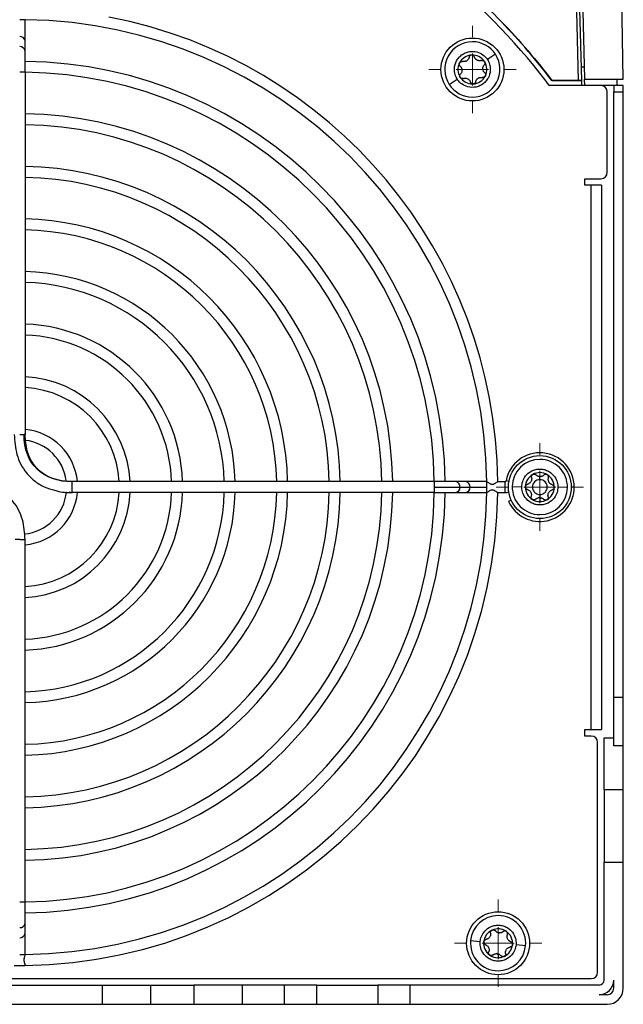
# Model space of a CAD drawing. Header units: millimetres. Extents: x -945 to 1227, y -951 to 1232.
# Tile 5 of 171: x 257 to 351, y -643 to -490. Entities that reach past the tile are written whole.
import ezdxf

# ---------------------------------------------------------------- set-up
doc = ezdxf.new("R2010")
doc.units = ezdxf.units.MM

# ---------------------------------------------------------------- blocks, each defined once
blk = doc.blocks.new('SW_CENTERMARKSYMBOL_11')
at = {"color": 0, "linetype": 'Continuous', "lineweight": 18}
for p, q in [((0, 5), (0, 6.8)), ((0, 0), (0, 2.5)), ((-5, 0), (-6.8, 0)), ((0, 0), (-2.5, 0)), ((0, 0), (0, -2.5)), ((0, 0), (2.5, 0)), ((5, 0), (6.8, 0)), ((0, -5), (0, -6.8))]:
    blk.add_line(p, q, dxfattribs=at)
blk = doc.blocks.new('SW_CENTERMARKSYMBOL_15')
at = {"color": 0, "linetype": 'Continuous', "lineweight": 18}
for p, q in [((0, 5), (0, 6.8)), ((0, 0), (0, 2.5)), ((-5, 0), (-6.8, 0)), ((0, 0), (-2.5, 0)), ((0, 0), (0, -2.5)), ((0, 0), (2.5, 0)), ((5, 0), (6.8, 0)), ((0, -5), (0, -6.8))]:
    blk.add_line(p, q, dxfattribs=at)
blk = doc.blocks.new('SW_CENTERMARKSYMBOL_16')
at = {"color": 0, "linetype": 'Continuous', "lineweight": 18}
for p, q in [((0, 5), (0, 6.8)), ((0, 0), (0, 2.5)), ((-5, 0), (-6.8, 0)), ((0, 0), (-2.5, 0)), ((0, 0), (0, -2.5)), ((0, 0), (2.5, 0)), ((5, 0), (6.8, 0)), ((0, -5), (0, -6.8))]:
    blk.add_line(p, q, dxfattribs=at)

msp = doc.modelspace()

# ---------------------------------------------------------------- linework, layer by layer
at = {"color": 7, "linetype": 'Continuous', "lineweight": 25}
for p, q in [((351.153, -499.173), (350.49, -461.173)), ((344.331, -468.12), (345.144, -499.173)), ((343.586, -477.873), (344.149, -499.388)), ((344.086, -477.86), (344.65, -499.401)), ((258.02, -489.923), (257.17, -489.923)), ((258.02, -489.923), (258.02, -489.922)), ((258.02, -489.924), (258.02, -489.923)), ((258.02, -493.226), (258.02, -489.924)), ((258.02, -494.797), (258.02, -493.226)), ((258.02, -497.284), (258.02, -494.797)), ((331.262, -495.308), (330.006, -496.128)), ((258.02, -498.101), (258.02, -497.284)), ((345.095, -497.293), (344.595, -497.293)), ((258.02, -498.101), (257.17, -498.101)), ((258.02, -498.101), (258.02, -554.495)), ((324.062, -500.012), (325.318, -499.191)), ((339.624, -500.173), (339.136, -499.476)), ((340.021, -499.412), (339.75, -499.025)), ((339.77, -499.011), (340.033, -499.388)), ((340.033, -499.388), (340.021, -499.412)), ((344.65, -499.412), (340.021, -499.412)), ((340.033, -499.388), (344.149, -499.388)), ((344.65, -499.401), (344.65, -499.412)), ((344.65, -499.412), (344.67, -500.173)), ((345.144, -499.173), (351.153, -499.173)), ((345.17, -500.173), (345.144, -499.173)), ((350.153, -499.173), (350.17, -500.173)), ((327.67, -499.908), (327.67, -499.923)), ((347.67, -500.173), (339.624, -500.173)), ((349.67, -500.173), (347.67, -500.173)), ((351.17, -500.173), (349.67, -500.173)), ((349.67, -500.173), (349.67, -500.265)), ((349.67, -500.265), (349.67, -501.173)), ((351.17, -501.173), (351.17, -500.173)), ((348.67, -513.673), (348.67, -501.173)), ((349.67, -501.173), (351.17, -501.173)), ((349.67, -595.424), (349.67, -501.173)), ((351.17, -595.424), (351.17, -501.173)), ((345.17, -514.673), (347.67, -514.673)), ((345.17, -515.673), (345.17, -514.673)), ((346.17, -515.673), (345.17, -515.673)), ((346.17, -600.423), (346.17, -515.673)), ((347.772, -515.673), (346.17, -515.673)), ((347.772, -515.673), (347.772, -600.423)), ((265.348, -561.826), (265, -561.792)), ((321.743, -561.823), (265.348, -561.823)), ((322.929, -561.823), (321.743, -561.823)), ((321.743, -562.673), (321.743, -561.823)), ((325.046, -561.823), (322.929, -561.823)), ((326.617, -561.823), (325.046, -561.823)), ((329.92, -561.823), (326.617, -561.823)), ((329.92, -562.673), (329.92, -561.823)), ((329.92, -561.823), (329.921, -561.823)), ((331.61, -561.823), (332.762, -561.823)), ((332.762, -563.523), (332.762, -561.823)), ((333.352, -561.782), (332.91, -561.7)), ((338.17, -561.517), (338.17, -561.047)), ((265.091, -563.501), (265.199, -563.505)), ((321.743, -563.523), (265.348, -563.523)), ((321.743, -563.523), (321.743, -562.673)), ((321.743, -562.673), (325.738, -562.673)), ((321.743, -563.523), (322.559, -563.523)), ((322.559, -563.523), (325.046, -563.523)), ((325.046, -563.523), (326.617, -563.523)), ((325.738, -562.673), (327.309, -562.673)), ((326.617, -563.523), (329.92, -563.523)), ((327.309, -562.673), (329.92, -562.673)), ((329.92, -563.523), (329.92, -562.673)), ((329.92, -563.523), (329.92, -563.523)), ((329.92, -563.523), (329.921, -563.523)), ((331.61, -563.523), (332.762, -563.523)), ((333.871, -562.579), (335.371, -562.606)), ((338.17, -563.828), (338.17, -564.299)), ((342.47, -562.735), (340.97, -562.708)), ((343.52, -562.673), (343.07, -562.673)), ((338.17, -564.304), (338.17, -564.923)), ((258.02, -627.245), (258.02, -570.851)), ((349.67, -602.942), (349.67, -595.424)), ((351.17, -595.424), (349.67, -595.424)), ((351.17, -602.942), (351.17, -595.424)), ((345.17, -600.423), (346.17, -600.423)), ((345.17, -601.423), (345.17, -600.423)), ((346.17, -600.423), (347.772, -600.423)), ((346.17, -601.423), (345.17, -601.423)), ((348.17, -601.673), (349.67, -601.673)), ((348.17, -609.799), (348.17, -601.673)), ((347.17, -638.173), (347.17, -602.423)), ((351.17, -602.942), (349.67, -602.942)), ((351.17, -609.799), (351.17, -602.942)), ((351.17, -609.799), (348.17, -609.799)), ((348.17, -609.799), (348.17, -621.075)), ((351.17, -621.075), (351.17, -609.799)), ((348.17, -639.423), (348.17, -621.075)), ((348.17, -621.075), (351.17, -621.075)), ((351.17, -640.673), (351.17, -621.075)), ((257.17, -627.245), (258.02, -627.245)), ((258.02, -630.548), (258.02, -627.245)), ((258.02, -632.12), (258.02, -630.548)), ((258.02, -635.423), (258.02, -632.12)), ((327.391, -633.249), (328.885, -633.391)), ((335.953, -634.066), (334.459, -633.923)), ((257.17, -635.423), (258.02, -635.423)), ((258.02, -635.423), (258.02, -635.472)), ((331.67, -635.32), (331.67, -635.923)), ((256.32, -637.123), (258.02, -637.123)), ((258.02, -637.063), (258.02, -637.123)), ((70.17, -639.173), (346.17, -639.173)), ((146.272, -640.173), (270.069, -640.173)), ((270.069, -643.173), (270.069, -640.173)), ((270.069, -640.173), (277.586, -640.173)), ((277.586, -643.173), (277.586, -640.173)), ((277.586, -640.173), (284.31, -640.173)), ((284.31, -640.173), (284.31, -643.173)), ((291.827, -640.173), (284.31, -640.173)), ((291.827, -640.173), (291.827, -643.173)), ((298.42, -640.173), (291.827, -640.173)), ((298.42, -643.173), (298.42, -640.173)), ((303.42, -640.173), (298.42, -640.173)), ((303.42, -643.173), (303.42, -640.173)), ((303.42, -640.173), (312.92, -640.173)), ((312.92, -640.173), (312.92, -643.173)), ((317.92, -640.173), (312.92, -640.173)), ((317.92, -640.173), (317.92, -643.173)), ((347.42, -640.173), (317.92, -640.173)), ((337.67, -640.17), (325.67, -640.17)), ((325.67, -640.17), (325.67, -640.173)), ((337.67, -640.17), (337.67, -640.173)), ((349.67, -640.673), (349.67, -639.423)), ((348.67, -641.673), (347.42, -641.673)), ((146.272, -643.173), (270.069, -643.173)), ((270.069, -643.173), (277.586, -643.173)), ((277.586, -643.173), (284.31, -643.173)), ((284.31, -643.173), (291.827, -643.173)), ((291.827, -643.173), (298.42, -643.173)), ((298.42, -643.173), (303.42, -643.173)), ((303.42, -643.173), (312.92, -643.173)), ((312.92, -643.173), (317.92, -643.173)), ((317.92, -643.173), (348.67, -643.173))]:
    msp.add_line(p, q, dxfattribs=at)
at = {"color": 250, "linetype": 'Continuous', "lineweight": 25}
msp.add_line((265.091, -563.501), (264.892, -563.473), dxfattribs=at)
at = {"color": 7, "linetype": 'Continuous', "lineweight": 25, "flags": 128}
msp.add_lwpolyline([(339.77, -499.011), (339.759, -499.019), (339.75, -499.025)], dxfattribs=at)
at = {"color": 7, "linetype": 'Continuous', "lineweight": 25}
for centre in [(327.67, -497.673), (338.17, -562.673), (331.67, -633.673)]:
    msp.add_circle(centre, 4.9, dxfattribs=at)
for centre, radius, start, end in [((257.17, -562.673), 103.5, 37.63269, 51.30526), ((257.17, -562.673), 72.75, 0.6648, 89.3352), ((257.17, -562.673), 74.45, 0.64962, 79.24515), ((327.662, -497.66), 4.3, 90, 213.15762), ((327.662, -497.66), 4.3, 33.15762, 90), ((257.17, -562.673), 66.272, 0.73489, 89.26511), ((327.67, -497.673), 2.25, 93.15762, 153.15762), ((327.67, -497.673), 1.631, 120.22377, 126.09147), ((326.315, -495.597), 0.854, 297.54828, 308.76696), ((327.67, -497.673), 2.25, 33.15762, 93.15762), ((327.662, -497.66), 4.3, 270, 33.15762), ((327.67, -497.673), 2.25, 333.15762, 33.15762), ((327.67, -497.673), 2.25, 153.15762, 213.15762), ((257.17, -562.673), 64.572, 0.75424, 89.24576), ((327.67, -497.673), 2.25, 213.15762, 270), ((327.67, -497.673), 2.25, 273.15762, 333.15762), ((327.67, -497.673), 1.631, 300.22377, 306.09147), ((329.026, -499.748), 0.854, 117.54828, 128.76696), ((327.662, -497.66), 4.3, 213.15762, 270), ((327.67, -497.673), 2.25, 270, 273.15762), ((347.67, -501.173), 1, 0, 90), ((257.17, -562.673), 58.094, 0.83834, 89.16166), ((257.17, -562.673), 56.394, 0.86362, 89.13638), ((257.17, -562.673), 49.917, 0.9757, 89.0243), ((257.17, -562.673), 48.217, 1.01011, 88.98989), ((347.67, -513.673), 1, 270, 0), ((257.17, -562.673), 41.739, 1.16689, 88.83311), ((257.17, -562.673), 40.039, 1.21644, 88.78356), ((257.17, -562.673), 33.561, 1.45128, 88.54872), ((257.17, -562.673), 31.861, 1.52873, 88.47127), ((257.17, -562.673), 25.383, 1.919, 88.081), ((257.17, -562.673), 23.683, 2.0568, 87.9432), ((257.17, -562.673), 17.206, 2.83172, 87.16828), ((257.17, -562.673), 15.506, 3.14248, 86.85752), ((257.17, -562.673), 9.028, 5.40262, 84.59738), ((257.17, -562.673), 7.328, 7.53143, 83.34896), ((338.17, -562.673), 5.35, 0, 169.52432), ((338.171, -562.657), 4.3, 90, 178.958), ((338.171, -562.657), 4.3, 358.958, 90), ((338.17, -562.673), 2.25, 118.958, 178.958), ((338.17, -562.673), 2.25, 58.958, 118.958), ((338.17, -562.673), 2.25, 358.958, 58.958), ((332.762, -561.673), 0.15, 270, 349.52432), ((338.17, -562.673), 1.155, 90, 270), ((338.17, -562.673), 1.631, 86.02415, 91.89185), ((338.216, -560.194), 0.854, 263.34866, 270), ((338.17, -562.673), 1.155, 270, 90), ((338.216, -560.194), 0.854, 270, 274.56734), ((257.17, -562.673), 7.328, 275.71347, 354.18279), ((257.17, -562.673), 72.75, 270.62637, 359.3352), ((257.17, -562.673), 74.45, 270.61203, 359.35038), ((257.17, -562.673), 9.028, 275.40262, 354.59738), ((257.17, -562.673), 48.217, 271.01011, 358.98989), ((257.17, -562.673), 49.917, 270.9757, 359.0243), ((257.17, -562.673), 40.039, 271.21644, 358.78356), ((257.17, -562.673), 41.739, 271.16689, 358.83311), ((257.17, -562.673), 31.861, 271.52873, 358.47127), ((257.17, -562.673), 33.561, 271.45128, 358.54872), ((257.17, -562.673), 23.683, 272.0568, 357.9432), ((257.17, -562.673), 25.383, 271.919, 358.081), ((257.17, -562.673), 15.506, 273.14248, 356.85752), ((257.17, -562.673), 17.206, 272.83172, 357.16828), ((257.17, -562.673), 56.394, 270.86362, 359.13638), ((257.17, -562.673), 58.094, 270.83834, 359.16166), ((257.17, -562.673), 64.572, 270.75424, 359.24576), ((257.17, -562.673), 66.272, 270.73489, 359.26511), ((332.762, -561.673), 1.85, 270, 287.87167), ((338.17, -562.673), 5.35, 204.62112, 0), ((338.171, -562.657), 4.3, 178.958, 270), ((338.17, -562.673), 2.25, 178.958, 238.958), ((338.171, -562.657), 4.3, 270, 358.958), ((338.17, -562.673), 2.25, 298.958, 358.958), ((338.17, -562.673), 2.25, 238.958, 270), ((338.125, -565.152), 0.854, 83.34866, 94.56734), ((338.17, -562.673), 1.631, 266.02415, 270), ((338.17, -562.673), 1.631, 270, 271.89185), ((338.17, -562.673), 2.25, 270, 298.958), ((346.17, -602.423), 1, 0, 90), ((331.672, -633.657), 4.3, 90, 174.54724), ((331.672, -633.657), 4.3, 354.54724, 90), ((331.67, -633.673), 2.25, 114.54724, 174.54724), ((331.67, -633.673), 2.25, 54.54724, 114.54724), ((331.67, -633.673), 1.631, 81.61339, 87.4811), ((331.906, -631.205), 0.854, 258.9379, 270), ((331.906, -631.205), 0.854, 270, 270.15658), ((331.67, -633.673), 2.25, 354.54724, 54.54724), ((331.672, -633.657), 4.3, 174.54724, 270), ((331.67, -633.673), 2.25, 174.54724, 234.54724), ((331.672, -633.657), 4.3, 270, 354.54724), ((331.67, -633.673), 2.25, 294.54724, 354.54724), ((331.67, -633.673), 2.25, 234.54724, 270), ((331.67, -633.673), 1.631, 261.61339, 267.4811), ((331.435, -636.141), 0.854, 78.9379, 90.15658), ((331.67, -633.673), 2.25, 270, 294.54724), ((346.17, -638.173), 1, 270, 0), ((347.42, -639.423), 2.25, 270, 0), ((347.42, -639.423), 0.75, 270, 0), ((348.67, -640.673), 2.5, 270, 360), ((348.67, -640.673), 1, 270, 360)]:
    msp.add_arc(centre, radius, start, end, dxfattribs=at)
at = {"color": 250, "linetype": 'Continuous', "lineweight": 25}
for centre, start, end in [((257.242, -493.314), 6.46682, 95.25864), ((257.242, -494.885), 6.46682, 95.25864), ((324.958, -562.601), 354.74136, 83.53318), ((326.529, -562.601), 354.74136, 83.53318), ((324.958, -562.745), 276.46682, 5.25864), ((326.529, -562.745), 276.46682, 5.25864), ((257.242, -630.46), 264.74136, 353.53318), ((257.242, -632.031), 264.74136, 353.53318)]:
    msp.add_arc(centre, 0.783, start, end, dxfattribs=at)
at = {"color": 7, "linetype": 'Continuous', "lineweight": 25}
for points, knots in [([(339.75, -499.025), (337.225, -495.745), (334.494, -492.603), (328.676, -486.67), (325.589, -483.878), (322.359, -481.289)], [0, 0, 0, 0, 0.5, 0.5, 1, 1, 1, 1]), ([(322.374, -481.27), (325.605, -483.86), (328.693, -486.653), (334.512, -492.587), (337.243, -495.729), (339.77, -499.011)], [0, 0, 0, 0, 0.5, 0.5, 1, 1, 1, 1]), ([(325.318, -499.191), (325.19, -498.996), (325.07, -498.759), (324.896, -498.188), (324.844, -497.851), (324.892, -497.106), (324.996, -496.697), (325.313, -496.12), (325.445, -495.934), (325.756, -495.596), (325.935, -495.443), (326.326, -495.188), (326.537, -495.085), (326.972, -494.936), (327.195, -494.89), (327.851, -494.832), (328.267, -494.901), (328.969, -495.156), (329.257, -495.339), (329.71, -495.727), (329.878, -495.933), (330.006, -496.128)], [0, 0, 0, 0, 0.125, 0.125, 0.25, 0.25, 0.375, 0.375, 0.4375, 0.4375, 0.5, 0.5, 0.5625, 0.5625, 0.625, 0.625, 0.75, 0.75, 0.875, 0.875, 1, 1, 1, 1]), ([(330.006, -496.128), (330.134, -496.324), (330.254, -496.56), (330.428, -497.132), (330.48, -497.468), (330.432, -498.214), (330.328, -498.622), (330.011, -499.2), (329.879, -499.386), (329.568, -499.724), (329.389, -499.876), (328.998, -500.131), (328.787, -500.234), (328.352, -500.383), (328.129, -500.429), (327.473, -500.488), (327.056, -500.419), (326.355, -500.164), (326.067, -499.981), (325.614, -499.592), (325.446, -499.386), (325.318, -499.191)], [0, 0, 0, 0, 0.125, 0.125, 0.25, 0.25, 0.375, 0.375, 0.4375, 0.4375, 0.5, 0.5, 0.5625, 0.5625, 0.625, 0.625, 0.75, 0.75, 0.875, 0.875, 1, 1, 1, 1]), ([(325.663, -496.657), (325.671, -496.643), (325.686, -496.615), (325.715, -496.576), (325.769, -496.518), (325.862, -496.455), (325.976, -496.424), (326.067, -496.421), (326.112, -496.428), (326.134, -496.432)], [0, 0, 0, 0, 0.0832165, 0.1666039, 0.250813, 0.5002405, 0.7493516, 0.8752142, 1, 1, 1, 1]), ([(326.71, -496.355), (326.687, -496.366), (326.64, -496.389), (326.565, -496.415), (326.485, -496.436), (326.401, -496.449), (326.344, -496.451), (326.315, -496.451)], [0, 0, 0, 0, 0.1831618, 0.3742899, 0.5738657, 0.782312, 1, 1, 1, 1]), ([(327.152, -495.767), (327.146, -495.793), (327.134, -495.843), (327.109, -495.914), (327.08, -495.978), (327.033, -496.063), (326.962, -496.163), (326.886, -496.231), (326.849, -496.263)], [0, 0, 0, 0, 0.1371696, 0.2661594, 0.3870403, 0.4998992, 0.7583387, 1, 1, 1, 1]), ([(327.547, -495.426), (327.528, -495.428), (327.49, -495.431), (327.435, -495.446), (327.382, -495.468), (327.332, -495.496), (327.267, -495.547), (327.192, -495.634), (327.166, -495.722), (327.152, -495.767)], [0, 0, 0, 0, 0.0978109, 0.1966541, 0.2967087, 0.3981474, 0.501136, 0.7371965, 1, 1, 1, 1]), ([(327.977, -495.722), (327.97, -495.704), (327.957, -495.667), (327.928, -495.618), (327.895, -495.574), (327.858, -495.535), (327.805, -495.494), (327.734, -495.455), (327.641, -495.427), (327.578, -495.426), (327.547, -495.426)], [0, 0, 0, 0, 0.1085993, 0.212801, 0.3126714, 0.4082861, 0.4997311, 0.6701965, 0.8366857, 1, 1, 1, 1]), ([(328.79, -496.315), (328.759, -496.314), (328.698, -496.312), (328.609, -496.297), (328.508, -496.27), (328.396, -496.223), (328.28, -496.151), (328.178, -496.061), (328.093, -495.961), (328.023, -495.846), (327.993, -495.765), (327.977, -495.722)], [0, 0, 0, 0, 0.087047, 0.1702438, 0.249823, 0.3751326, 0.5007456, 0.6205397, 0.7493739, 0.8670453, 1, 1, 1, 1]), ([(329.061, -496.271), (329.037, -496.278), (328.991, -496.292), (328.921, -496.306), (328.855, -496.313), (328.811, -496.314), (328.79, -496.315)], [0, 0, 0, 0, 0.2734714, 0.5312085, 0.773335, 1, 1, 1, 1]), ([(329.061, -496.271), (329.083, -496.265), (329.126, -496.252), (329.218, -496.245), (329.334, -496.263), (329.44, -496.32), (329.512, -496.384), (329.54, -496.423), (329.554, -496.442)], [0, 0, 0, 0, 0.1247233, 0.2507504, 0.4994844, 0.7488937, 0.8751708, 1, 1, 1, 1]), ([(329.554, -496.442), (329.562, -496.456), (329.579, -496.483), (329.598, -496.527), (329.621, -496.603), (329.63, -496.716), (329.599, -496.829), (329.556, -496.91), (329.527, -496.945), (329.513, -496.963)], [0, 0, 0, 0, 0.0832165, 0.1666039, 0.250813, 0.5002405, 0.7493516, 0.8752142, 1, 1, 1, 1]), ([(325.761, -497.17), (325.745, -497.154), (325.712, -497.122), (325.661, -497.047), (325.618, -496.937), (325.614, -496.817), (325.634, -496.723), (325.653, -496.679), (325.663, -496.657)], [0, 0, 0, 0, 0.1247233, 0.2507504, 0.4994844, 0.7488937, 0.8751708, 1, 1, 1, 1]), ([(325.761, -497.17), (325.783, -497.19), (325.826, -497.23), (325.88, -497.297), (325.925, -497.363), (325.978, -497.459), (326.027, -497.591), (326.054, -497.762), (326.046, -497.934), (326.005, -498.097), (325.934, -498.252), (325.865, -498.337), (325.828, -498.383)], [0, 0, 0, 0, 0.0691958, 0.1338982, 0.1941577, 0.250037, 0.3786718, 0.5001576, 0.6213962, 0.7498162, 0.8660002, 1, 1, 1, 1]), ([(329.58, -498.176), (329.558, -498.155), (329.515, -498.115), (329.461, -498.049), (329.416, -497.982), (329.363, -497.886), (329.314, -497.754), (329.287, -497.584), (329.295, -497.411), (329.336, -497.249), (329.407, -497.094), (329.476, -497.008), (329.513, -496.963)], [0, 0, 0, 0, 0.0691958, 0.1338982, 0.1941577, 0.250037, 0.378672, 0.5001576, 0.6213964, 0.7498162, 0.8660002, 1, 1, 1, 1]), ([(325.787, -498.903), (325.779, -498.89), (325.762, -498.862), (325.743, -498.818), (325.72, -498.742), (325.711, -498.63), (325.742, -498.516), (325.785, -498.435), (325.814, -498.4), (325.828, -498.383)], [0, 0, 0, 0, 0.0832165, 0.1666039, 0.250813, 0.5002405, 0.7493516, 0.8752142, 1, 1, 1, 1]), ([(326.144, -499.097), (326.127, -499.096), (326.093, -499.095), (326.042, -499.085), (325.992, -499.069), (325.927, -499.039), (325.852, -498.989), (325.808, -498.932), (325.787, -498.903)], [0, 0, 0, 0, 0.1245375, 0.2485853, 0.3735974, 0.5009665, 0.7537041, 1, 1, 1, 1]), ([(326.28, -499.075), (326.258, -499.081), (326.214, -499.094), (326.168, -499.096), (326.144, -499.097)], [0, 0, 0, 0, 0.4981108, 1, 1, 1, 1]), ([(326.28, -499.075), (326.309, -499.066), (326.365, -499.049), (326.449, -499.035), (326.53, -499.03), (326.639, -499.032), (326.778, -499.055), (326.939, -499.118), (327.085, -499.21), (327.205, -499.327), (327.304, -499.467), (327.343, -499.569), (327.364, -499.624)], [0, 0, 0, 0, 0.0691958, 0.1338982, 0.1941577, 0.250037, 0.3786718, 0.5001576, 0.6213962, 0.7498162, 0.8660002, 1, 1, 1, 1]), ([(328.189, -499.578), (328.184, -499.6), (328.173, -499.644), (328.144, -499.706), (328.105, -499.763), (328.039, -499.83), (327.938, -499.898), (327.842, -499.912), (327.794, -499.919)], [0, 0, 0, 0, 0.126001, 0.249528, 0.3732303, 0.4997838, 0.7512757, 1, 1, 1, 1]), ([(328.189, -499.578), (328.195, -499.552), (328.207, -499.503), (328.232, -499.432), (328.261, -499.367), (328.308, -499.283), (328.379, -499.182), (328.455, -499.115), (328.492, -499.082)], [0, 0, 0, 0, 0.1371697, 0.2661595, 0.3870404, 0.4998991, 0.7583388, 1, 1, 1, 1]), ([(328.631, -498.991), (328.653, -498.98), (328.697, -498.959), (328.767, -498.933), (328.84, -498.913), (328.937, -498.897), (329.061, -498.89), (329.156, -498.905), (329.207, -498.913)], [0, 0, 0, 0, 0.1185322, 0.2410833, 0.367929, 0.4993179, 0.7330361, 1, 1, 1, 1]), ([(329.678, -498.689), (329.668, -498.706), (329.649, -498.741), (329.611, -498.788), (329.567, -498.828), (329.503, -498.874), (329.412, -498.914), (329.335, -498.92), (329.297, -498.923)], [0, 0, 0, 0, 0.12537092, 0.24970214, 0.37454528, 0.50147959, 0.74997001, 1, 1, 1, 1]), ([(329.58, -498.176), (329.596, -498.192), (329.629, -498.223), (329.68, -498.299), (329.723, -498.409), (329.727, -498.529), (329.707, -498.623), (329.688, -498.667), (329.678, -498.689)], [0, 0, 0, 0, 0.1247233, 0.2507504, 0.4994844, 0.7488937, 0.8751708, 1, 1, 1, 1]), ([(344.149, -499.388), (344.208, -499.388), (344.272, -499.388), (344.395, -499.389), (344.454, -499.39), (344.552, -499.393), (344.59, -499.394), (344.639, -499.397), (344.65, -499.399), (344.65, -499.401)], [0, 0, 0, 0, 0.25, 0.25, 0.5, 0.5, 0.75, 0.75, 1, 1, 1, 1]), ([(327.67, -499.908), (327.653, -499.903), (327.617, -499.893), (327.566, -499.869), (327.519, -499.84), (327.463, -499.793), (327.404, -499.722), (327.377, -499.656), (327.364, -499.624)], [0, 0, 0, 0, 0.1248939, 0.249023, 0.3738229, 0.5007604, 0.7510975, 1, 1, 1, 1]), ([(327.771, -499.92), (327.754, -499.919), (327.72, -499.918), (327.687, -499.912), (327.67, -499.908)], [0, 0, 0, 0, 0.4994099, 1, 1, 1, 1]), ([(256.321, -554.495), (256.393, -555.541), (256.54, -557.662), (257.811, -560.138), (259.425, -561.732), (260.927, -562.683), (262.069, -563.004), (262.613, -563.158)], [0, 0, 0, 0, 0.2694647, 0.5466841, 0.6944342, 0.8541137, 1, 1, 1, 1]), ([(257.17, -554.495), (257.302, -554.495), (257.433, -554.495), (257.668, -554.495), (257.771, -554.495), (257.85, -554.495)], [0, 0, 0, 0, 0.5, 0.5, 1, 1, 1, 1]), ([(263.277, -561.596), (262.776, -561.461), (261.789, -561.194), (260.513, -560.404), (259.203, -559.11), (258.188, -557.083), (258.076, -555.352), (258.02, -554.495)], [0, 0, 0, 0, 0.1615239, 0.3176902, 0.461888, 0.7334823, 1, 1, 1, 1]), ([(335.371, -562.606), (335.375, -562.373), (335.409, -562.11), (335.586, -561.539), (335.732, -561.231), (336.191, -560.642), (336.507, -560.363), (337.094, -560.063), (337.307, -559.984), (337.755, -559.879), (337.988, -559.853), (338.455, -559.862), (338.688, -559.896), (339.131, -560.017), (339.341, -560.104), (339.917, -560.425), (340.222, -560.715), (340.659, -561.321), (340.794, -561.634), (340.951, -562.21), (340.975, -562.475), (340.97, -562.708)], [0, 0, 0, 0, 0.125, 0.125, 0.25, 0.25, 0.375, 0.375, 0.4375, 0.4375, 0.5, 0.5, 0.5625, 0.5625, 0.625, 0.625, 0.75, 0.75, 0.875, 0.875, 1, 1, 1, 1]), ([(336.874, -561.183), (336.869, -561.161), (336.86, -561.117), (336.86, -561.025), (336.886, -560.91), (336.951, -560.809), (337.02, -560.742), (337.061, -560.717), (337.081, -560.704)], [0, 0, 0, 0, 0.1247233, 0.2507504, 0.4994844, 0.7488937, 0.8751708, 1, 1, 1, 1]), ([(337.081, -560.704), (337.095, -560.697), (337.124, -560.682), (337.169, -560.667), (337.247, -560.649), (337.359, -560.649), (337.471, -560.687), (337.548, -560.736), (337.581, -560.768), (337.597, -560.783)], [0, 0, 0, 0, 0.0832165, 0.1666039, 0.250813, 0.5002405, 0.7493516, 0.8752142, 1, 1, 1, 1]), ([(338.117, -561.042), (338.093, -561.039), (338.044, -561.032), (337.972, -561.014), (337.9, -560.989), (337.811, -560.949), (337.704, -560.885), (337.634, -560.819), (337.597, -560.783)], [0, 0, 0, 0, 0.1185322, 0.2410833, 0.367929, 0.4993179, 0.7330361, 1, 1, 1, 1]), ([(338.812, -560.805), (338.793, -560.823), (338.755, -560.858), (338.695, -560.902), (338.635, -560.939), (338.549, -560.983), (338.433, -561.026), (338.332, -561.039), (338.284, -561.045)], [0, 0, 0, 0, 0.1371704, 0.2661603, 0.3870411, 0.4998992, 0.7583394, 1, 1, 1, 1]), ([(339.331, -560.745), (339.314, -560.736), (339.281, -560.718), (339.228, -560.699), (339.172, -560.687), (339.114, -560.683), (339.031, -560.688), (338.921, -560.718), (338.85, -560.775), (338.812, -560.805)], [0, 0, 0, 0, 0.0978109, 0.1966541, 0.2967087, 0.3981474, 0.501136, 0.7371965, 1, 1, 1, 1]), ([(339.52, -561.231), (339.525, -561.212), (339.534, -561.175), (339.539, -561.118), (339.536, -561.063), (339.527, -561.01), (339.507, -560.946), (339.47, -560.874), (339.409, -560.799), (339.357, -560.763), (339.331, -560.745)], [0, 0, 0, 0, 0.1085998, 0.2128017, 0.3126721, 0.4082866, 0.4997311, 0.6701971, 0.8366863, 1, 1, 1, 1]), ([(258.02, -570.851), (257.948, -569.805), (257.801, -567.683), (256.53, -565.208), (254.916, -563.613), (253.39, -562.65), (252.223, -562.323), (251.653, -562.163)], [0, 0, 0, 0, 0.2676494, 0.5430012, 0.6897558, 0.8483596, 1, 1, 1, 1]), ([(265, -561.792), (264.458, -561.792), (263.87, -561.793), (263.32, -561.61), (263.277, -561.596)], [0, 0, 0, 0, 0.92288792, 1, 1, 1, 1]), ([(331.61, -561.823), (331.597, -561.823), (331.562, -561.845), (331.462, -561.916), (331.397, -561.965), (331.252, -562.071), (331.169, -562.129), (330.988, -562.229), (330.881, -562.273), (330.714, -562.273), (330.659, -562.262), (330.555, -562.227), (330.506, -562.204), (330.367, -562.129), (330.286, -562.072), (330.138, -561.966), (330.073, -561.917), (329.97, -561.845), (329.935, -561.823), (329.921, -561.823)], [0, 0, 0, 0, 0.125, 0.125, 0.25, 0.25, 0.375, 0.375, 0.5, 0.5, 0.5625, 0.5625, 0.625, 0.625, 0.75, 0.75, 0.875, 0.875, 1, 1, 1, 1]), ([(335.921, -562.632), (335.922, -562.616), (335.923, -562.584), (335.933, -562.537), (335.956, -562.461), (336.012, -562.363), (336.101, -562.286), (336.182, -562.243), (336.226, -562.231), (336.247, -562.225)], [0, 0, 0, 0, 0.0832165, 0.1666039, 0.250813, 0.5002405, 0.7493516, 0.8752142, 1, 1, 1, 1]), ([(336.874, -561.183), (336.881, -561.213), (336.893, -561.27), (336.901, -561.355), (336.901, -561.436), (336.89, -561.545), (336.857, -561.681), (336.783, -561.838), (336.68, -561.976), (336.554, -562.087), (336.408, -562.175), (336.304, -562.207), (336.247, -562.225)], [0, 0, 0, 0, 0.069196, 0.1338985, 0.1941579, 0.250037, 0.378672, 0.5001576, 0.6213964, 0.7498162, 0.8660004, 1, 1, 1, 1]), ([(340.109, -562.295), (340.08, -562.286), (340.024, -562.268), (339.946, -562.232), (339.877, -562.192), (339.787, -562.128), (339.686, -562.031), (339.588, -561.889), (339.519, -561.73), (339.486, -561.566), (339.482, -561.395), (339.507, -561.289), (339.52, -561.231)], [0, 0, 0, 0, 0.0691958, 0.1338982, 0.1941577, 0.2500369, 0.3786718, 0.5001575, 0.6213962, 0.7498161, 0.8660001, 1, 1, 1, 1]), ([(340.109, -562.295), (340.13, -562.302), (340.173, -562.316), (340.253, -562.362), (340.339, -562.442), (340.395, -562.548), (340.418, -562.642), (340.419, -562.69), (340.42, -562.714)], [0, 0, 0, 0, 0.1247233, 0.2507504, 0.4994844, 0.7488937, 0.8751708, 1, 1, 1, 1]), ([(262.613, -563.158), (262.733, -563.199), (263.605, -563.504), (264.541, -563.512), (265.348, -563.52)], [0, 0, 0, 0, 0.1369726, 1, 1, 1, 1]), ([(265.348, -563.523), (265.348, -563.523), (265.348, -563.388), (265.348, -563.112), (265.348, -562.904), (265.348, -562.786), (265.348, -562.673)], [0, 0, 0, 0, 0.5, 0.75, 0.75, 1, 1, 1, 1]), ([(329.921, -563.523), (329.935, -563.523), (329.97, -563.501), (330.071, -563.429), (330.136, -563.381), (330.283, -563.276), (330.365, -563.218), (330.547, -563.119), (330.653, -563.074), (330.876, -563.072), (330.982, -563.114), (331.167, -563.215), (331.248, -563.272), (331.396, -563.379), (331.46, -563.428), (331.562, -563.501), (331.597, -563.523), (331.61, -563.523)], [0, 0, 0, 0, 0.125, 0.125, 0.25, 0.25, 0.375, 0.375, 0.5, 0.5, 0.625, 0.625, 0.75, 0.75, 0.875, 0.875, 1, 1, 1, 1]), ([(340.97, -562.708), (340.966, -562.941), (340.933, -563.205), (340.755, -563.775), (340.609, -564.083), (340.15, -564.672), (339.835, -564.952), (339.248, -565.251), (339.034, -565.331), (338.587, -565.436), (338.353, -565.461), (337.887, -565.452), (337.654, -565.419), (337.211, -565.297), (337, -565.21), (336.425, -564.89), (336.119, -564.599), (335.682, -563.993), (335.547, -563.68), (335.391, -563.104), (335.367, -562.84), (335.371, -562.606)], [0, 0, 0, 0, 0.125, 0.125, 0.25, 0.25, 0.375, 0.375, 0.4375, 0.4375, 0.5, 0.5, 0.5625, 0.5625, 0.625, 0.625, 0.75, 0.75, 0.875, 0.875, 1, 1, 1, 1]), ([(336.232, -563.051), (336.211, -563.044), (336.168, -563.029), (336.088, -562.984), (336.002, -562.904), (335.946, -562.797), (335.923, -562.704), (335.922, -562.656), (335.921, -562.632)], [0, 0, 0, 0, 0.1247233, 0.2507504, 0.4994844, 0.7488937, 0.8751708, 1, 1, 1, 1]), ([(336.232, -563.051), (336.261, -563.06), (336.317, -563.077), (336.395, -563.113), (336.464, -563.154), (336.554, -563.217), (336.655, -563.315), (336.753, -563.457), (336.822, -563.615), (336.855, -563.78), (336.859, -563.95), (336.834, -564.057), (336.821, -564.114)], [0, 0, 0, 0, 0.06919602, 0.13389847, 0.19415787, 0.25003696, 0.378672, 0.50015756, 0.62139639, 0.7498162, 0.86600041, 1, 1, 1, 1]), ([(339.467, -564.162), (339.46, -564.133), (339.448, -564.076), (339.44, -563.99), (339.44, -563.91), (339.451, -563.801), (339.484, -563.664), (339.558, -563.508), (339.661, -563.369), (339.787, -563.258), (339.933, -563.17), (340.037, -563.138), (340.094, -563.121)], [0, 0, 0, 0, 0.06919602, 0.13389847, 0.19415787, 0.25003696, 0.378672, 0.50015756, 0.62139639, 0.7498162, 0.86600041, 1, 1, 1, 1]), ([(340.42, -562.714), (340.419, -562.73), (340.418, -562.761), (340.408, -562.809), (340.385, -562.885), (340.329, -562.982), (340.24, -563.059), (340.159, -563.102), (340.115, -563.115), (340.094, -563.121)], [0, 0, 0, 0, 0.0832165, 0.1666039, 0.250813, 0.5002405, 0.7493516, 0.8752142, 1, 1, 1, 1]), ([(333.716, -564.714), (333.636, -564.751), (333.567, -564.782), (333.457, -564.833), (333.415, -564.852), (333.324, -564.894), (333.307, -564.902), (333.307, -564.902)], [0, 0, 0, 0, 0.25, 0.25, 0.5, 0.5, 1, 1, 1, 1]), ([(337.01, -564.601), (336.997, -564.592), (336.97, -564.575), (336.934, -564.543), (336.88, -564.485), (336.823, -564.387), (336.801, -564.272), (336.805, -564.18), (336.815, -564.136), (336.821, -564.114)], [0, 0, 0, 0, 0.0832165, 0.1666039, 0.250813, 0.5002405, 0.7493516, 0.8752142, 1, 1, 1, 1]), ([(337.23, -564.662), (337.211, -564.661), (337.173, -564.66), (337.116, -564.647), (337.061, -564.629), (337.027, -564.61), (337.01, -564.601)], [0, 0, 0, 0, 0.2529162, 0.50193361, 0.7499965, 1, 1, 1, 1]), ([(337.529, -564.54), (337.516, -564.552), (337.489, -564.576), (337.443, -564.606), (337.386, -564.634), (337.315, -564.657), (337.258, -564.66), (337.23, -564.662)], [0, 0, 0, 0, 0.1658718, 0.3320388, 0.5007701, 0.7516422, 1, 1, 1, 1]), ([(337.529, -564.54), (337.548, -564.522), (337.586, -564.488), (337.646, -564.443), (337.706, -564.406), (337.792, -564.362), (337.908, -564.32), (338.009, -564.306), (338.057, -564.3)], [0, 0, 0, 0, 0.1371697, 0.2661595, 0.3870404, 0.4998991, 0.7583388, 1, 1, 1, 1]), ([(338.224, -564.303), (338.248, -564.306), (338.297, -564.313), (338.369, -564.332), (338.441, -564.356), (338.53, -564.397), (338.637, -564.461), (338.707, -564.527), (338.744, -564.562)], [0, 0, 0, 0, 0.1185322, 0.2410833, 0.367929, 0.4993179, 0.7330361, 1, 1, 1, 1]), ([(339.053, -564.695), (339.034, -564.694), (338.995, -564.693), (338.937, -564.68), (338.874, -564.657), (338.806, -564.62), (338.764, -564.582), (338.744, -564.562)], [0, 0, 0, 0, 0.1652527, 0.330997, 0.4994593, 0.7517609, 1, 1, 1, 1]), ([(339.467, -564.162), (339.472, -564.184), (339.481, -564.229), (339.481, -564.32), (339.455, -564.435), (339.39, -564.537), (339.321, -564.603), (339.28, -564.629), (339.26, -564.641)], [0, 0, 0, 0, 0.1247233, 0.2507504, 0.4994844, 0.7488937, 0.8751708, 1, 1, 1, 1]), ([(257.17, -570.851), (257.039, -570.851), (256.908, -570.851), (256.673, -570.851), (256.57, -570.851), (256.491, -570.851)], [0, 0, 0, 0, 0.5, 0.5, 1, 1, 1, 1]), ([(257.17, -570.851), (257.279, -570.851), (257.389, -570.851), (257.596, -570.851), (257.697, -570.851), (257.937, -570.851), (258.02, -570.851), (258.02, -570.851)], [0, 0, 0, 0, 0.25, 0.25, 0.5, 0.5, 1, 1, 1, 1]), ([(328.885, -633.391), (328.907, -633.159), (328.96, -632.899), (329.181, -632.344), (329.35, -632.048), (329.853, -631.496), (330.19, -631.242), (330.798, -630.988), (331.017, -630.925), (331.471, -630.855), (331.706, -630.848), (332.17, -630.892), (332.4, -630.944), (332.832, -631.099), (333.035, -631.202), (333.585, -631.566), (333.867, -631.879), (334.256, -632.516), (334.366, -632.839), (334.478, -633.426), (334.481, -633.691), (334.459, -633.923)], [0, 0, 0, 0, 0.125, 0.125, 0.25, 0.25, 0.375, 0.375, 0.4375, 0.4375, 0.5, 0.5, 0.5625, 0.5625, 0.625, 0.625, 0.75, 0.75, 0.875, 0.875, 1, 1, 1, 1]), ([(330.492, -632.088), (330.497, -632.118), (330.505, -632.176), (330.506, -632.261), (330.5, -632.342), (330.481, -632.45), (330.437, -632.583), (330.351, -632.733), (330.238, -632.864), (330.104, -632.965), (329.952, -633.041), (329.845, -633.065), (329.788, -633.078)], [0, 0, 0, 0, 0.0691958, 0.1338982, 0.1941577, 0.250037, 0.378672, 0.5001576, 0.6213964, 0.7498162, 0.8660002, 1, 1, 1, 1]), ([(330.492, -632.088), (330.49, -632.066), (330.484, -632.021), (330.491, -631.929), (330.526, -631.817), (330.598, -631.721), (330.672, -631.659), (330.714, -631.637), (330.736, -631.626)], [0, 0, 0, 0, 0.1247233, 0.2507504, 0.4994844, 0.7488937, 0.8751708, 1, 1, 1, 1]), ([(330.736, -631.626), (330.75, -631.62), (330.78, -631.608), (330.826, -631.596), (330.905, -631.584), (331.017, -631.592), (331.125, -631.639), (331.199, -631.694), (331.229, -631.728), (331.244, -631.745)], [0, 0, 0, 0, 0.08321646, 0.16660388, 0.25081303, 0.50024049, 0.74935158, 0.87521423, 1, 1, 1, 1]), ([(331.742, -632.043), (331.719, -632.038), (331.671, -632.027), (331.601, -632.004), (331.531, -631.973), (331.445, -631.926), (331.343, -631.854), (331.279, -631.783), (331.244, -631.745)], [0, 0, 0, 0, 0.1185322, 0.24108329, 0.36792897, 0.49931793, 0.73303609, 1, 1, 1, 1]), ([(332.454, -631.86), (332.433, -631.876), (332.393, -631.908), (332.33, -631.948), (332.267, -631.98), (332.177, -632.017), (332.059, -632.051), (331.957, -632.056), (331.908, -632.059)], [0, 0, 0, 0, 0.1371696, 0.2661594, 0.3870403, 0.4998992, 0.7583387, 1, 1, 1, 1]), ([(332.976, -631.84), (332.96, -631.83), (332.928, -631.809), (332.876, -631.786), (332.821, -631.77), (332.764, -631.761), (332.681, -631.76), (332.569, -631.781), (332.494, -631.833), (332.454, -631.86)], [0, 0, 0, 0, 0.0978109, 0.1966541, 0.2967087, 0.3981474, 0.501136, 0.7371965, 1, 1, 1, 1]), ([(333.127, -632.339), (333.133, -632.321), (333.146, -632.284), (333.154, -632.228), (333.156, -632.173), (333.15, -632.119), (333.136, -632.054), (333.104, -631.979), (333.049, -631.9), (333, -631.86), (332.976, -631.84)], [0, 0, 0, 0, 0.1085998, 0.2128017, 0.3126721, 0.4082866, 0.4997311, 0.6701971, 0.8366863, 1, 1, 1, 1]), ([(333.632, -633.445), (333.604, -633.434), (333.55, -633.412), (333.475, -633.37), (333.409, -633.324), (333.324, -633.254), (333.231, -633.149), (333.144, -633), (333.088, -632.837), (333.067, -632.67), (333.077, -632.5), (333.109, -632.395), (333.127, -632.339)], [0, 0, 0, 0, 0.06919584, 0.13389822, 0.19415768, 0.25003693, 0.37867183, 0.50015751, 0.62139622, 0.74981611, 0.86600015, 1, 1, 1, 1]), ([(334.459, -633.923), (334.437, -634.156), (334.384, -634.416), (334.163, -634.971), (333.994, -635.266), (333.491, -635.819), (333.154, -636.073), (332.546, -636.326), (332.327, -636.389), (331.873, -636.459), (331.638, -636.467), (331.174, -636.422), (330.944, -636.371), (330.512, -636.216), (330.309, -636.113), (329.759, -635.749), (329.477, -635.435), (329.088, -634.798), (328.978, -634.476), (328.866, -633.889), (328.862, -633.623), (328.885, -633.391)], [0, 0, 0, 0, 0.125, 0.125, 0.25, 0.25, 0.375, 0.375, 0.4375, 0.4375, 0.5, 0.5, 0.5625, 0.5625, 0.625, 0.625, 0.75, 0.75, 0.875, 0.875, 1, 1, 1, 1]), ([(329.709, -633.901), (329.688, -633.892), (329.646, -633.874), (329.571, -633.823), (329.491, -633.736), (329.443, -633.626), (329.427, -633.531), (329.43, -633.483), (329.431, -633.459)], [0, 0, 0, 0, 0.1247233, 0.2507504, 0.4994844, 0.7488937, 0.8751708, 1, 1, 1, 1]), ([(329.431, -633.459), (329.433, -633.443), (329.437, -633.411), (329.45, -633.365), (329.479, -633.291), (329.542, -633.198), (329.637, -633.128), (329.721, -633.092), (329.765, -633.083), (329.788, -633.078)], [0, 0, 0, 0, 0.0832165, 0.1666039, 0.250813, 0.5002405, 0.7493516, 0.8752142, 1, 1, 1, 1]), ([(329.709, -633.901), (329.737, -633.912), (329.791, -633.934), (329.866, -633.976), (329.932, -634.021), (330.017, -634.091), (330.11, -634.196), (330.197, -634.345), (330.253, -634.509), (330.274, -634.675), (330.264, -634.845), (330.232, -634.95), (330.214, -635.006)], [0, 0, 0, 0, 0.06919583, 0.13389822, 0.19415768, 0.25003696, 0.37867198, 0.50015757, 0.62139637, 0.7498162, 0.86600016, 1, 1, 1, 1]), ([(332.849, -635.258), (332.844, -635.228), (332.836, -635.17), (332.835, -635.084), (332.841, -635.004), (332.86, -634.896), (332.904, -634.762), (332.99, -634.612), (333.103, -634.482), (333.237, -634.381), (333.389, -634.304), (333.496, -634.28), (333.553, -634.268)], [0, 0, 0, 0, 0.0691958, 0.1338982, 0.1941577, 0.250037, 0.378672, 0.5001576, 0.6213964, 0.7498162, 0.8660002, 1, 1, 1, 1]), ([(333.91, -633.887), (333.908, -633.902), (333.904, -633.934), (333.891, -633.98), (333.862, -634.054), (333.799, -634.147), (333.704, -634.217), (333.62, -634.254), (333.576, -634.263), (333.553, -634.268)], [0, 0, 0, 0, 0.08321646, 0.16660388, 0.25081303, 0.50024049, 0.74935158, 0.87521423, 1, 1, 1, 1]), ([(333.632, -633.445), (333.653, -633.454), (333.695, -633.471), (333.77, -633.523), (333.85, -633.609), (333.898, -633.72), (333.914, -633.815), (333.911, -633.863), (333.91, -633.887)], [0, 0, 0, 0, 0.1247233, 0.2507504, 0.4994844, 0.7488937, 0.8751708, 1, 1, 1, 1]), ([(258.02, -635.472), (258.02, -635.535), (257.972, -635.646), (257.896, -635.855), (257.87, -635.93), (257.831, -636.094), (257.819, -636.18), (257.818, -636.445), (257.87, -636.614), (257.972, -636.891), (258.02, -637.001), (258.02, -637.063)], [0, 0, 0, 0, 0.25, 0.25, 0.375, 0.375, 0.5, 0.5, 0.75, 0.75, 1, 1, 1, 1]), ([(330.365, -635.506), (330.353, -635.496), (330.327, -635.477), (330.294, -635.442), (330.244, -635.38), (330.195, -635.279), (330.182, -635.162), (330.193, -635.071), (330.207, -635.027), (330.214, -635.006)], [0, 0, 0, 0, 0.0832165, 0.1666039, 0.250813, 0.5002405, 0.7493516, 0.8752142, 1, 1, 1, 1]), ([(330.613, -635.585), (330.591, -635.584), (330.547, -635.582), (330.483, -635.566), (330.421, -635.542), (330.384, -635.518), (330.365, -635.506)], [0, 0, 0, 0, 0.2537573, 0.5024227, 0.7498974, 1, 1, 1, 1]), ([(330.887, -635.485), (330.874, -635.495), (330.849, -635.515), (330.806, -635.54), (330.753, -635.563), (330.689, -635.581), (330.638, -635.583), (330.613, -635.585)], [0, 0, 0, 0, 0.166246, 0.3324629, 0.5004875, 0.7507294, 1, 1, 1, 1]), ([(330.887, -635.485), (330.908, -635.469), (330.948, -635.437), (331.011, -635.398), (331.074, -635.365), (331.164, -635.328), (331.282, -635.294), (331.384, -635.289), (331.433, -635.287)], [0, 0, 0, 0, 0.1371704, 0.2661604, 0.3870411, 0.4998991, 0.7583395, 1, 1, 1, 1]), ([(331.67, -635.32), (331.697, -635.328), (331.752, -635.346), (331.831, -635.382), (331.918, -635.433), (332.01, -635.504), (332.067, -635.567), (332.097, -635.601)], [0, 0, 0, 0, 0.15803731, 0.32391859, 0.49805208, 0.73399752, 1, 1, 1, 1]), ([(332.428, -635.758), (332.407, -635.757), (332.364, -635.755), (332.302, -635.74), (332.232, -635.713), (332.16, -635.669), (332.118, -635.623), (332.097, -635.601)], [0, 0, 0, 0, 0.1642938, 0.3297292, 0.4989056, 0.7522761, 1, 1, 1, 1]), ([(332.849, -635.258), (332.851, -635.28), (332.857, -635.325), (332.85, -635.416), (332.815, -635.529), (332.743, -635.625), (332.669, -635.686), (332.627, -635.708), (332.605, -635.719)], [0, 0, 0, 0, 0.1247233, 0.2507504, 0.4994844, 0.7488937, 0.8751708, 1, 1, 1, 1])]:
    msp.add_open_spline(points, degree=3, knots=knots, dxfattribs=at)
for points in [[(326.315, -496.451), (326.254, -496.451), (326.193, -496.445), (326.134, -496.432)], [(329.297, -498.923), (329.267, -498.923), (329.236, -498.92), (329.207, -498.913)], [(327.794, -499.919), (327.787, -499.92), (327.779, -499.92), (327.771, -499.92)], [(265.348, -561.841), (260.797, -561.841), (257.85, -559.046), (257.85, -554.495)], [(258.02, -554.495), (258.02, -554.495), (257.993, -554.495), (257.908, -554.495), (257.85, -554.495)], [(265.348, -561.841), (265.348, -561.835), (265.348, -561.826), (265.348, -561.823), (265.348, -561.823)], [(265.348, -562.673), (265.348, -562.476), (265.348, -562.103), (265.348, -561.884), (265.348, -561.841)], [(339.26, -564.641), (339.196, -564.677), (339.125, -564.695), (339.053, -564.695)], [(331.599, -635.302), (331.623, -635.307), (331.647, -635.313), (331.67, -635.32)], [(332.605, -635.719), (332.549, -635.745), (332.489, -635.758), (332.428, -635.758)]]:
    msp.add_open_spline(points, degree=3, dxfattribs=at)

# ---------------------------------------------------------------- block references
at = {"color": 8, "linetype": 'Continuous', "lineweight": 0}
for name, p in [('SW_CENTERMARKSYMBOL_16', (327.662, -497.66)), ('SW_CENTERMARKSYMBOL_11', (338.171, -562.657)), ('SW_CENTERMARKSYMBOL_15', (331.672, -633.657))]:
    msp.add_blockref(name, p, dxfattribs=at)

doc.saveas('drawing.dxf')
